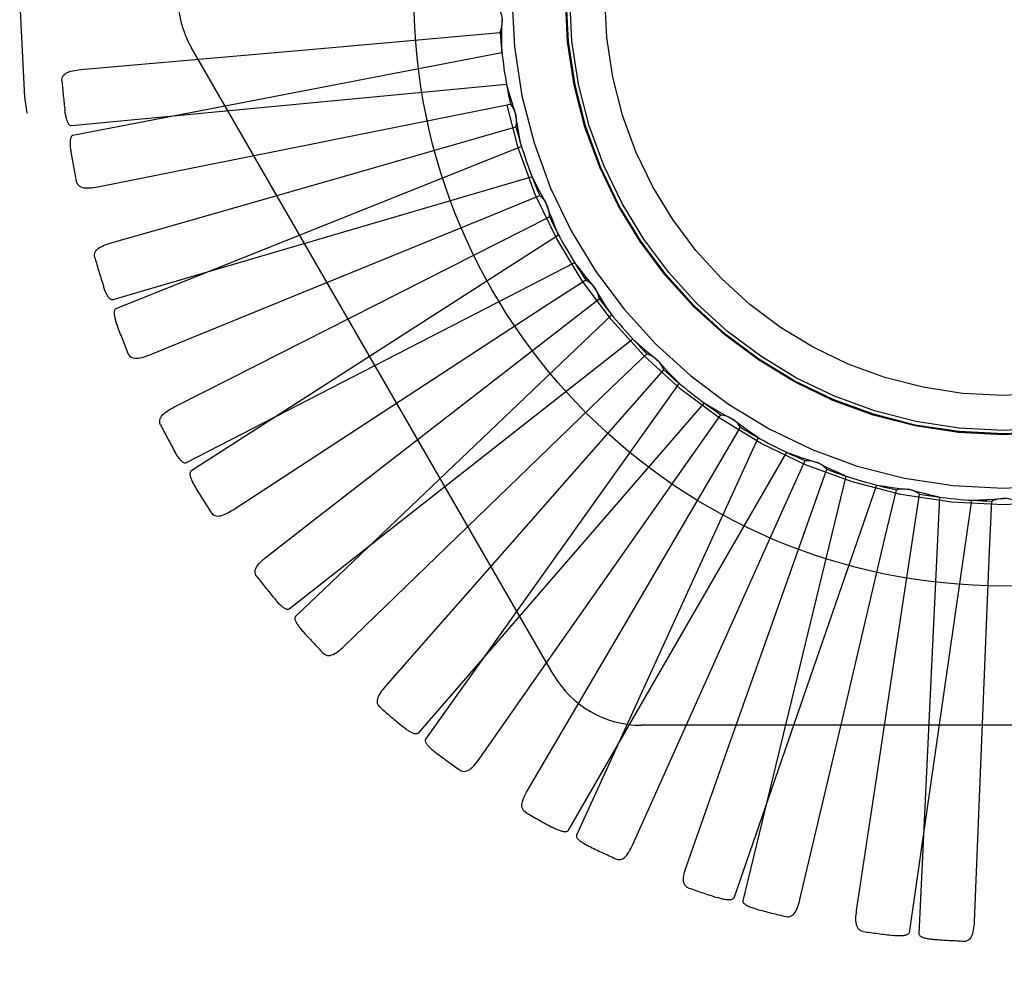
# Model space of a CAD drawing. Header units: inches. Extents: x 0 to 77.3, y 0 to 50.
# Tile 20 of 42: x 36.734 to 37.015, y 4.869 to 5.144. Entities that reach past the tile are written whole.
import ezdxf

# ---------------------------------------------------------------- set-up
doc = ezdxf.new("R2010")
doc.units = ezdxf.units.IN
doc.header["$LTSCALE"] = 4.25
doc.header["$MEASUREMENT"] = 0
doc.linetypes.add('HIDDEN', pattern=[0.2, 0.1, -0.1])
doc.layers.get('0').update_dxf_attribs({"linetype": 'CONTINUOUS'})
doc.layers.add('DEFAULT_2', color=8, linetype='HIDDEN')

msp = doc.modelspace()

# ---------------------------------------------------------------- linework, layer by layer
at = {"color": 7, "linetype": 'Continuous'}
msp.add_circle((37.0148883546, 5.150101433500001), 0.1685, dxfattribs=at)
at = {"layer": 'DEFAULT_2', "color": 8, "linetype": 'HIDDEN'}
for p, q in [((36.8229340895, 5.1356202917), (36.870997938, 5.1399058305)), ((36.8861873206, 4.9563513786), (36.7827453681, 5.135518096)), ((36.8715261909, 5.1341110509), (36.7488157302, 5.1104605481)), ((36.8728283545, 5.1250543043), (36.748425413, 5.1131752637)), ((36.8434639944, 5.1132777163), (36.8739540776, 5.119345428)), ((36.7559334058, 5.0957724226), (36.8434639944, 5.1132777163)), ((36.8291435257, 5.0995544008), (36.8755277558, 5.112858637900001)), ((36.8771431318, 5.1072685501), (36.761126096, 5.0608223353)), ((36.8801357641, 5.0986219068), (36.7602290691, 5.0634141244)), ((36.8691129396, 5.0878570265), (36.8823215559, 5.0932292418)), ((36.8049142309, 5.0616494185), (36.8691129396, 5.0878570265)), ((36.8420662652, 5.0653154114), (36.8850944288, 5.087157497)), ((36.8877385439, 5.0819741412), (36.7826080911, 5.0144109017)), ((36.8923134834, 5.0740501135), (36.7812367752, 5.0167860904)), ((36.8835271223, 5.061393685), (36.8954803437, 5.0691685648)), ((36.8612352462, 5.034140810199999), (36.89935219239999, 5.063731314)), ((36.770894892, 5.047746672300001), (36.8049142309, 5.0616494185)), ((36.9029294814, 5.059142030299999), (36.81248529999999, 4.9729036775)), ((36.8254483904, 5.023509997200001), (36.8835271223, 5.061393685)), ((36.908921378, 5.052227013), (36.8106892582, 4.9749764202)), ((36.902689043, 5.0381364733), (36.9129548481, 5.0480330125)), ((36.9221669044, 5.039597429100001), (36.8496778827, 4.9378008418)), ((36.8528294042, 4.9899459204), (36.902689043, 5.0381364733)), ((36.9293591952, 5.0339413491), (36.8475220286, 4.9394962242)), ((36.9259061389, 5.0189259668), (36.934113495, 5.0305864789)), ((36.7946749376, 5.0034202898), (36.8254483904, 5.023509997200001)), ((36.9447555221, 5.0240467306), (36.8928416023, 4.9103711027)), ((36.952888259, 5.0198540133), (36.8904038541, 4.9116278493)), ((36.8860676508, 4.9621702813), (36.9259061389, 5.0189259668)), ((36.9523392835, 5.0044564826), (36.9581915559, 5.0174595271)), ((36.9483201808, 4.9694780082), (36.964388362, 5.014978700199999)), ((36.9698789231, 5.0130519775), (36.9404164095, 4.891605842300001)), ((36.9786581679, 5.0104741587), (36.9377848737, 4.892378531)), ((36.9810331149, 4.9952509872), (36.9843187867, 5.0091265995)), ((36.9837063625, 4.960143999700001), (36.9908731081, 5.0078633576)), ((37.00573753, 5.0061407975), (36.9879526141, 4.882443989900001)), ((36.9966290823, 5.0070105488), (36.9906828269, 4.8821832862)), ((37.01095056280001, 4.9916421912), (37.0115508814, 5.0058888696)), ((36.9312610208, 4.9574715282), (36.9523392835, 5.0044564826)), ((36.969227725, 4.945126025), (36.9810331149, 4.9952509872)), ((37.0066349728, 4.8856374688), (37.01095056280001, 4.9916421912)), ((36.8264140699, 4.9643953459), (36.8528294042, 4.9899459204)), ((36.8788515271, 4.9231580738), (36.9064852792, 4.9702443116)), ((36.9365274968, 4.9361564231), (36.9483201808, 4.9694780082)), ((36.8649651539, 4.932082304), (36.8860676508, 4.9621702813)), ((36.9784329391, 4.9251927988), (36.9837063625, 4.960143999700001)), ((36.90893485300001, 4.9076490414), (36.9312610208, 4.9574715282)), ((36.9609773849, 4.910037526), (36.969227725, 4.945126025)), ((37.1183303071, 4.9417680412), (36.911446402, 4.9417680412)), ((36.92425920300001, 4.9015140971), (36.9365274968, 4.9361564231)), ((36.9729424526, 4.8888547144), (36.9784329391, 4.9251927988)), ((36.9567339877, 4.89197864), (36.9609773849, 4.910037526))]:
    msp.add_line(p, q, dxfattribs=at)
for points in [[(36.8706803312, 5.1465732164), (36.8709684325, 5.1460227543), (36.8712018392, 5.1454498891), (36.8713819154, 5.1448488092), (36.8715057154, 5.144234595), (36.8715700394, 5.1436221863), (36.8715760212, 5.1430055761)], [(36.870997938, 5.1399058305), (36.8712324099, 5.1404811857), (36.8714103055, 5.1410736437), (36.8715324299, 5.1416891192), (36.8715972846, 5.1423123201), (36.8716031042, 5.1429280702), (36.8715504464, 5.1435424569)], [(36.8715261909, 5.1341110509), (36.8714881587, 5.136338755), (36.8714837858, 5.1385637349), (36.8715130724, 5.1407859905), (36.8715760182, 5.1430055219)], [(36.7511166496, 5.1292736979), (36.7695956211, 5.130903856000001), (36.8229340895, 5.1356202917)], [(36.7456911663, 5.1260455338), (36.7456954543, 5.1265085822), (36.7457816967, 5.126932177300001), (36.7459549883, 5.1273174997), (36.7462000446, 5.1276610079), (36.7465041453, 5.1279569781), (36.7468646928, 5.1282131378), (36.7472771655, 5.1284343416), (36.7477346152, 5.1286234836), (36.7482302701, 5.1287838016), (36.7487590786, 5.128919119), (36.7493142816, 5.129033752), (36.7498942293, 5.1291294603), (36.7504945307, 5.129209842), (36.7511166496, 5.1292736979)], [(36.8728283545, 5.1250543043), (36.8734194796, 5.122906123), (36.8740421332, 5.1207700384), (36.8746963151, 5.1186460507), (36.8753820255, 5.1165341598)], [(36.8739540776, 5.119345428), (36.874341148, 5.118859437), (36.8746787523, 5.1183410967), (36.8749693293, 5.1177849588), (36.8752071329, 5.117205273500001), (36.8753861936, 5.116616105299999), (36.8755087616, 5.1160117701)], [(36.748425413, 5.1131752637), (36.7482532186, 5.1131914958), (36.7480940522, 5.1132477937), (36.7479483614, 5.1133480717), (36.7478148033, 5.1134805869), (36.7476926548, 5.1136358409), (36.7475805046, 5.1138110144), (36.74747718, 5.113999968), (36.7473812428, 5.1142031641), (36.7472909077, 5.1144192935), (36.7472060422, 5.1146475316), (36.7471259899, 5.1148868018), (36.7470505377, 5.1151365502), (36.7469793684, 5.1153954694), (36.7469121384, 5.1156647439), (36.7468483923, 5.1159447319), (36.7467881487, 5.1162366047), (36.7467310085, 5.1165414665), (36.74667777, 5.116859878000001), (36.7466291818, 5.117192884), (36.7465849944, 5.1175401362)], [(36.8755277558, 5.112858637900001), (36.8756491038, 5.1134679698), (36.8757116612, 5.1140833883), (36.8757150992, 5.1147108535), (36.8756608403, 5.1153350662), (36.8755500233, 5.1159407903), (36.8753820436, 5.1165341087)], [(36.8771431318, 5.1072685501), (36.8766841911, 5.109448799), (36.876258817, 5.111632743), (36.87586700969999, 5.1138203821), (36.8755087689, 5.1160117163)], [(36.7488157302, 5.1104605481), (36.748655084, 5.1103964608), (36.7485182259, 5.110297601), (36.7484066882, 5.1101603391), (36.748315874, 5.109995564), (36.7482424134, 5.1098121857), (36.7481841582, 5.1096125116), (36.7481382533, 5.1094021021), (36.7481034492, 5.1091801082), (36.748077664, 5.1089472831), (36.7480605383, 5.1087043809), (36.7480511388, 5.1084522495), (36.74804910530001, 5.108191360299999), (36.7480537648, 5.1079228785), (36.7480651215, 5.1076455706), (36.7480828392, 5.1073589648), (36.748107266, 5.107061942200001), (36.7481383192, 5.1067533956), (36.7481769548, 5.1064328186), (36.7482242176, 5.106099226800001), (36.7482797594, 5.1057529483)], [(36.7598250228, 5.0797309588), (36.7776615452, 5.084828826), (36.8291435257, 5.0995544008)], [(36.8801357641, 5.0986219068), (36.8811227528, 5.096624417), (36.8821384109, 5.094644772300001), (36.8831827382, 5.0926829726), (36.88425573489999, 5.0907390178)], [(36.749818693, 5.0973401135), (36.7499529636, 5.096897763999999), (36.7501548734, 5.096516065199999), (36.7504296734, 5.0961952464), (36.7507616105, 5.095934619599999), (36.7511367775, 5.0957363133), (36.7515548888, 5.0955921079), (36.7520129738, 5.095496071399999), (36.752505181, 5.0954434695), (36.7530259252, 5.0954292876), (36.7535714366, 5.095448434), (36.7541364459, 5.0954948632), (36.7547198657, 5.095566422), (36.7553184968, 5.0956584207), (36.7559334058, 5.0957724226)], [(36.8823215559, 5.0932292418), (36.8827936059, 5.0928252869), (36.8832232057, 5.0923802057), (36.8836137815, 5.09188911), (36.8839569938, 5.091364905), (36.8842443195, 5.0908202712), (36.8844790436, 5.0902500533)], [(36.8850944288, 5.087157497), (36.8850982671, 5.0877787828), (36.8850432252, 5.0883949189), (36.8849278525, 5.0890116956), (36.8847564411, 5.0896143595), (36.8845329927, 5.090188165), (36.8842557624, 5.090738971)], [(36.8877385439, 5.0819741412), (36.886875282, 5.0840281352), (36.8860442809, 5.0860921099), (36.8852455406, 5.0881660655), (36.884479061, 5.0902500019)], [(36.7551083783, 5.0755359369), (36.7550250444, 5.0759904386), (36.7550296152, 5.0764221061), (36.7551268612, 5.0768331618), (36.7553024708, 5.0772169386), (36.7555450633, 5.0775651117), (36.7558506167, 5.0778848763), (36.7562137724, 5.0781801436), (36.75662716, 5.0784524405), (36.7570835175, 5.0787036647), (36.7575771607, 5.0789366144), (36.7581006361, 5.0791542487), (36.7586519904, 5.0793579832), (36.7592262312, 5.0795505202), (36.7598250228, 5.0797309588)], [(36.8923134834, 5.0740501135), (36.8936606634, 5.0722755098), (36.8950326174, 5.0705238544), (36.8964293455, 5.0687951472), (36.8978508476, 5.0670893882)], [(36.8954803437, 5.0691685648), (36.8960203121, 5.0688612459), (36.8965263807, 5.0685055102), (36.8970028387, 5.0680972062), (36.8974390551, 5.0676474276), (36.8978242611, 5.0671670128), (36.8981626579, 5.0666515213)], [(36.7602290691, 5.0634141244), (36.7600569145, 5.063397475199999), (36.75988997, 5.0634226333), (36.7597279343, 5.063493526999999), (36.7595717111, 5.063598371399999), (36.7594223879, 5.063727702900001), (36.75927911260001, 5.0638784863), (36.7591418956, 5.0640444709), (36.7590092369, 5.0642258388), (36.7588796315, 5.0644209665), (36.7587531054, 5.0646290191), (36.7586292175, 5.0648488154), (36.7585078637, 5.0650797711), (36.7583889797, 5.0653205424), (36.7582720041, 5.0655722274), (36.7581564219, 5.0658350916), (36.7580420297, 5.0661102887), (36.7579265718, 5.0664038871), (36.7578156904, 5.0667014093), (36.7577148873, 5.0669888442), (36.7576223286, 5.0672708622)], [(36.7777520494, 5.032731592), (36.7943014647, 5.0411129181), (36.8420662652, 5.0653154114)], [(36.89935219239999, 5.063731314), (36.8992383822, 5.0643420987), (36.8990677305, 5.0649366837), (36.898837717, 5.0655204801), (36.8985553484, 5.0660798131), (36.8982273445, 5.0666009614), (36.8978508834, 5.0670893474)], [(36.9029294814, 5.059142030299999), (36.901694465, 5.0609933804), (36.9004883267, 5.062862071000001), (36.8993110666, 5.0647481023), (36.8981626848, 5.0666514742)], [(36.761126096, 5.0608223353), (36.7609804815, 5.060729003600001), (36.760864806, 5.060606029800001), (36.7607812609, 5.0604501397), (36.7607232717, 5.0602711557), (36.7606858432, 5.0600771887), (36.7606664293, 5.0598700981), (36.7606611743, 5.0596548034), (36.7606690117, 5.0594302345), (36.7606877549, 5.059196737), (36.7607169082, 5.0589549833), (36.7607553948, 5.0587056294), (36.7608027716, 5.05844907), (36.7608581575, 5.0581863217), (36.7609217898, 5.0579161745), (36.7609934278, 5.0576381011), (36.7610736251, 5.0573510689), (36.761164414, 5.0570487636), (36.761261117, 5.0567465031), (36.7613592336, 5.0564591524), (36.7614602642, 5.0561817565)], [(36.908921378, 5.052227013), (36.9105800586, 5.0507394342), (36.9122587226, 5.0492790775), (36.91395737, 5.0478459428), (36.9156760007, 5.046440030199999)], [(36.7645943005, 5.0481283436), (36.76480966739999, 5.0477196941), (36.7650800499, 5.0473832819), (36.76541058, 5.0471202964), (36.7657858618, 5.0469271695), (36.7661917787, 5.046803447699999), (36.76662962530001, 5.0467409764), (36.7670976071, 5.0467333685), (36.7675908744, 5.046774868), (36.7681048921, 5.0468594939), (36.7686369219, 5.046981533), (36.7691829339, 5.0471340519), (36.769742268, 5.0473147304), (36.7703126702, 5.0475183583), (36.770894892, 5.047746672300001)], [(36.9129548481, 5.0480330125), (36.9135432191, 5.047833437), (36.9141074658, 5.047579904), (36.9146525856, 5.0472691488), (36.9151660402, 5.046910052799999), (36.9156352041, 5.0465112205), (36.9160650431, 5.0460690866)], [(36.917785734, 5.0434267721), (36.9175583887, 5.0440049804), (36.917278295, 5.0445565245), (36.9169419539, 5.0450862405), (36.9165588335, 5.0455820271), (36.9161381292, 5.0460316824), (36.9156760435, 5.0464399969)], [(36.9221669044, 5.039597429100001), (36.9206020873, 5.0411834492), (36.9190635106, 5.0427907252), (36.9175511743, 5.0444192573), (36.9160650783, 5.0460690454)], [(36.87440607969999, 4.9940099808), (36.8859576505, 5.0071573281), (36.917785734, 5.0434267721)], [(36.8042497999, 4.9899742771), (36.8189139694, 5.0013361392), (36.8612352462, 5.034140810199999)], [(36.9293591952, 5.0339413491), (36.9312694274, 5.0327945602), (36.93319413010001, 5.0316782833), (36.9351333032, 5.0305925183), (36.9370869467, 5.0295372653)], [(36.773914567, 5.0277197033), (36.7737467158, 5.0281502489), (36.7736695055, 5.0285749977), (36.7736872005, 5.0289970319), (36.7737870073, 5.0294071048), (36.7739593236, 5.0297948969), (36.7741988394, 5.0301667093), (36.7744995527, 5.0305253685), (36.7748539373, 5.0308709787), (36.7752545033, 5.0312040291), (36.7756951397, 5.0315261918), (36.7761679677, 5.0318389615), (36.7766708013, 5.0321433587), (36.777198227, 5.0324410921), (36.7777520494, 5.032731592)], [(36.934113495, 5.0305864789), (36.9347290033, 5.0305018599), (36.9353310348, 5.030359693), (36.9359251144, 5.0301577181), (36.9364972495, 5.029902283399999), (36.9370334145, 5.0295994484), (36.9375391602, 5.029246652)], [(36.9397288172, 5.026977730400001), (36.9393961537, 5.0275024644), (36.9390167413, 5.0279910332), (36.9385862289, 5.0284475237), (36.9381162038, 5.028861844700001), (36.9376180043, 5.029223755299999), (36.9370869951, 5.0295372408)], [(36.9447555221, 5.0240467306), (36.9429188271, 5.0253079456), (36.9411038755, 5.0265949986), (36.9393106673, 5.0279078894), (36.9375392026, 5.0292466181)], [(36.9064852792, 4.9702443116), (36.9153399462, 4.9853402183), (36.9397288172, 5.026977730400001)], [(36.7812367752, 5.0167860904), (36.78107088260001, 5.0167371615), (36.7809021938, 5.0167302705), (36.7807296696, 5.0167692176), (36.7805564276, 5.0168426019), (36.7803853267, 5.0169413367), (36.7802161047, 5.0170622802), (36.7800499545, 5.0171992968), (36.7798853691, 5.0173522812), (36.7797211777, 5.0175193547), (36.7795575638, 5.0176997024), (36.779394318, 5.0178920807), (36.7792314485, 5.0180958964), (36.7790691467, 5.0183098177), (36.7789066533, 5.0185348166), (36.7787434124, 5.018771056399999), (36.778579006, 5.0190196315), (36.7784127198, 5.0192812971), (36.7782448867, 5.019557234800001), (36.7780756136, 5.0198490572), (36.77790486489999, 5.0201562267)], [(36.952888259, 5.0198540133), (36.9549810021, 5.0190894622), (36.9570821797, 5.0183576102), (36.9591917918, 5.0176584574), (36.9613098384, 5.0169920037)], [(36.9581915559, 5.0174595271), (36.9588119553, 5.017492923), (36.9594300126, 5.0174672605), (36.9600515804, 5.0173813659), (36.9606617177, 5.0172388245), (36.9612455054, 5.0170429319), (36.9618088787, 5.016792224)], [(36.964388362, 5.014978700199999), (36.9639624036, 5.0154309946), (36.9634973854, 5.01583893), (36.9629882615, 5.0162056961), (36.9624483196, 5.016523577), (36.9618906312, 5.0167846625), (36.9613098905, 5.0169919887)], [(36.9698789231, 5.0130519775), (36.967836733, 5.0139428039), (36.9658110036, 5.0148631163), (36.9638017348, 5.0158129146), (36.9618089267, 5.0167921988)], [(36.782608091, 5.0144109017), (36.7824827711, 5.0142916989), (36.7823924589, 5.0141490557), (36.782339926, 5.0139801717), (36.7823168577, 5.0137934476), (36.7823168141, 5.0135959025), (36.7823369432, 5.0133888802), (36.7823725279, 5.0131764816), (36.7824227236, 5.0129574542), (36.7824853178, 5.0127317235), (36.7825596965, 5.0124998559), (36.7826446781, 5.0122622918), (36.782739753, 5.012019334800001), (36.7828438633, 5.0117718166), (36.7829574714, 5.0115185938), (36.7830804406, 5.0112591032), (36.7832135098, 5.0109924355), (36.7833568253, 5.0107178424), (36.7835120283, 5.010434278), (36.7836810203, 5.0101402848), (36.7838631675, 5.0098363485)], [(36.9786581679, 5.0104741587), (36.9808577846, 5.0101194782), (36.9830594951, 5.009798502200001), (36.9852632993, 5.0095112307), (36.9874691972, 5.009257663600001)], [(36.9843187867, 5.0091265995), (36.9849216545, 5.0092768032), (36.9855333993, 5.0093685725), (36.9861599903, 5.0094018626), (36.9867860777, 5.0093773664), (36.9873963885, 5.0092954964), (36.9879970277, 5.0091559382)], [(36.9908731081, 5.0078633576), (36.99036925, 5.0082268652), (36.989835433, 5.0085394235), (36.9892660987, 5.0088032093), (36.9886757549, 5.009013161), (36.9880787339, 5.0091639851), (36.9874692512, 5.0092576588)], [(36.9966290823, 5.0070105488), (36.9944552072, 5.007498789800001), (36.9922919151, 5.0080190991), (36.9901392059, 5.0085714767), (36.9879970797, 5.0091559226)], [(37.00573753, 5.0061407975), (37.0079645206, 5.0062088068), (37.0101871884, 5.0063103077), (37.0124055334, 5.0064453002), (37.0146195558, 5.0066137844)], [(37.0115508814, 5.0058888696), (37.0121144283, 5.0061504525), (37.0126977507, 5.0063563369), (37.0133067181, 5.006507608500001), (37.0139261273, 5.0066020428), (37.014540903, 5.0066371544), (37.0151570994, 5.0066137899)], [(37.0182258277, 5.0058888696), (37.0176622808, 5.0061504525), (37.0170789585, 5.0063563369), (37.016469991, 5.006507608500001), (37.0158505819, 5.0066020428), (37.0152358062, 5.0066371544), (37.0146196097, 5.0066137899)], [(36.7884153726, 5.002603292), (36.7887045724, 5.0022423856), (36.7890339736, 5.0019629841), (36.7894083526, 5.001767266), (36.7898133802, 5.0016486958), (36.7902353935, 5.0016040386), (36.7906771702, 5.0016255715), (36.7911381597, 5.0017066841), (36.7916146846, 5.0018408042), (36.792103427, 5.0020212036), (36.7926027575, 5.002241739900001), (36.793109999, 5.0024948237), (36.7936249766, 5.0027780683), (36.7941464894, 5.0030859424), (36.7946749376, 5.0034202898)], [(36.8383605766, 4.9530043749), (36.8506094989, 4.9669361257), (36.87440607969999, 4.9940099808)], [(36.8014304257, 4.9843262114), (36.801183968, 4.984717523), (36.8010276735, 4.9851201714), (36.8009651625, 4.9855379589), (36.8009855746, 4.9859594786), (36.8010813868, 4.9863728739), (36.8012462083, 4.9867832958), (36.8014736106, 4.9871923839), (36.8017561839, 4.9875988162), (36.8020864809, 4.9880016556), (36.8024581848, 4.988401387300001), (36.802863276, 4.9887979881), (36.8032994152, 4.989192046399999), (36.8037609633, 4.9895842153), (36.8042497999, 4.9899742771)], [(36.8106892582, 4.9749764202), (36.8105356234, 4.9748969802), (36.8103712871, 4.9748582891), (36.8101945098, 4.9748638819), (36.8100105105, 4.9749031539), (36.809823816, 4.9749677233), (36.8096347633, 4.9750544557), (36.8094456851, 4.9751575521), (36.8092551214, 4.9752766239), (36.8090622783, 4.9754096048), (36.8088674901, 4.9755557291), (36.8086707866, 4.975713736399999), (36.808472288, 4.9758830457), (36.8082724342, 4.9760623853), (36.808070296, 4.9762525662), (36.8078652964, 4.9764536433), (36.8076568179, 4.976666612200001), (36.8074404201, 4.9768963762), (36.8072269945, 4.9771312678), (36.8070271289, 4.97736), (36.8068372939, 4.9775863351)], [(36.81248529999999, 4.9729036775), (36.8123848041, 4.9727629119), (36.8123231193, 4.9726057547), (36.8123034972, 4.972429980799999), (36.8123161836, 4.972242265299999), (36.8123535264, 4.9720482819), (36.8124124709, 4.9718488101), (36.8124876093, 4.9716469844), (36.8125783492, 4.9714414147), (36.812682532, 4.9712316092), (36.8127994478, 4.9710180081), (36.81292785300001, 4.9708008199), (36.8130671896, 4.9705802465), (36.8132162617, 4.9703569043), (36.8133757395, 4.970129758), (36.8135455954, 4.9698982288), (36.8137267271, 4.9696615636), (36.8139195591, 4.9694189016), (36.8141254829, 4.9691699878), (36.814346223, 4.968914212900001), (36.8145812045, 4.9686517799)], [(36.8204228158, 4.9624080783), (36.820774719, 4.962108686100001), (36.8211508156, 4.9618968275), (36.8215554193, 4.9617755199), (36.8219755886, 4.9617357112), (36.8223984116, 4.961771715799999), (36.8228281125, 4.9618764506), (36.8232653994, 4.962043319), (36.8237079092, 4.962265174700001), (36.8241536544, 4.9625347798), (36.8246022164, 4.9628458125), (36.825052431, 4.9631903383), (36.82550454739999, 4.9635659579), (36.8259584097, 4.9639669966), (36.8264140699, 4.9643953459)], [(36.8366605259, 4.9469254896), (36.8363447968, 4.9472626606), (36.8361153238, 4.947628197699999), (36.8359749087, 4.9480265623), (36.8359151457, 4.9484443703), (36.8359309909, 4.9488684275), (36.836015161, 4.9493026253), (36.8361610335, 4.9497473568), (36.8363615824, 4.9501999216), (36.8366096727, 4.9506579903), (36.8368990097, 4.9511208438), (36.8372217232, 4.9515869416), (36.8375754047, 4.9520564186), (36.8379543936, 4.952528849), (36.8383605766, 4.9530043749)], [(36.8475220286, 4.9394962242), (36.8473862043, 4.9393891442), (36.8472321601, 4.9393200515), (36.847057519, 4.9392920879), (36.8468694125, 4.9392958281), (36.8466738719, 4.939323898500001), (36.8464718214, 4.939373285), (36.846266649, 4.9394387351), (36.8460569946, 4.9395195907), (36.8458424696, 4.9396136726), (36.8456235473, 4.9397202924), (36.8454004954, 4.939838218), (36.8451735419, 4.9399669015), (36.8449433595, 4.9401051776), (36.8447088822, 4.9402536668), (36.84446953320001, 4.9404123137), (36.8442245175, 4.9405819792), (36.8439731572, 4.9407628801), (36.8437145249, 4.9409568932), (36.8434473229, 4.9411662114), (36.8431719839, 4.9413901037)], [(36.8496778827, 4.9378008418), (36.8496058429, 4.9376436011), (36.8495750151, 4.93747761), (36.849589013, 4.937301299), (36.8496369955, 4.9371193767), (36.8497103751, 4.936935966), (36.8498060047, 4.9367512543), (36.849917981, 4.9365672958), (36.8500459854, 4.9363826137), (36.8501879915, 4.9361963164), (36.8503432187, 4.936008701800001), (36.8505104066, 4.9358197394), (36.850688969, 4.9356295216), (36.850877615, 4.9354384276), (36.8510771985, 4.9352455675), (36.8512878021, 4.9350503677), (36.8515104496, 4.9348522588), (36.8517501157, 4.9346471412), (36.8519950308, 4.9344450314), (36.8522338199, 4.934255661), (36.8524702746, 4.9340757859)], [(36.859457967, 4.9289972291), (36.8598603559, 4.9287697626), (36.8602698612, 4.9286328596), (36.8606901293, 4.9285903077), (36.8611102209, 4.9286307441), (36.861518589, 4.9287461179), (36.8619207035, 4.9289302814), (36.862318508, 4.9291768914), (36.8627110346, 4.9294784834), (36.8630977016, 4.9298275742), (36.8634792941, 4.9302178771), (36.8638561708, 4.9306413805), (36.8642290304, 4.9310957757), (36.8645987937, 4.9315754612), (36.8649651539, 4.932082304)], [(36.8783331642, 4.9168668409), (36.8779589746, 4.9171384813), (36.8776642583, 4.9174541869), (36.8774509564, 4.917818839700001), (36.8773132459, 4.918217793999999), (36.8772485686, 4.9186372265), (36.8772490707, 4.9190795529), (36.8773081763, 4.919543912), (36.8774194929, 4.9200263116), (36.877576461, 4.920523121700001), (36.8777730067, 4.9210323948), (36.8780016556, 4.9215510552), (36.8782600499, 4.922078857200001), (36.8785427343, 4.9226143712), (36.8788515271, 4.9231580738)], [(36.8904038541, 4.9116278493), (36.8902907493, 4.9114969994), (36.8901525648, 4.911400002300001), (36.8899863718, 4.911339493), (36.88980095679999, 4.911307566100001), (36.8896036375, 4.911298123), (36.8893958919, 4.9113083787), (36.8891820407, 4.9113338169), (36.888960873, 4.911373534), (36.8887324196, 4.9114253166), (36.8884972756, 4.9114885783), (36.888255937, 4.9115621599), (36.8880087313, 4.9116455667), (36.8877565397, 4.9117377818), (36.887498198, 4.9118392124), (36.8872331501, 4.9119496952), (36.8869604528, 4.9120699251), (36.8866790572, 4.9122001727), (36.8863887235, 4.9123415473), (36.8860887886, 4.9124953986), (36.8857794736, 4.9126612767)], [(36.8928416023, 4.9103711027), (36.8928006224, 4.9102030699), (36.8928017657, 4.9100342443), (36.8928488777, 4.9098637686), (36.8929304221, 4.9096942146), (36.8930371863, 4.9095280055), (36.8931660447, 4.9093647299), (36.8933108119, 4.9092052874), (36.8934714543, 4.9090481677), (36.8936461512, 4.9088921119), (36.8938340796, 4.9087372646), (36.8940340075, 4.9085833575), (36.894245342, 4.908430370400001), (36.8944667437, 4.9082784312), (36.8946992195, 4.908126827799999), (36.894942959, 4.9079750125), (36.8951990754, 4.90782262), (36.8954684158, 4.9076689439), (36.8957519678, 4.9075144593), (36.8960511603, 4.907359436), (36.8963655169, 4.907203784)], [(36.9041109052, 4.9035775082), (36.9045491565, 4.903430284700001), (36.904977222, 4.9033733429), (36.9053979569, 4.9034110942), (36.9058027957, 4.9035303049), (36.9061819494, 4.903720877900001), (36.906541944, 4.903977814), (36.90688588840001, 4.9042952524), (36.9072142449, 4.9046656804), (36.9075278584, 4.905081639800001), (36.9078286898, 4.9055371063), (36.9081186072, 4.9060242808), (36.9083987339, 4.9065410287), (36.9086710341, 4.9070820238), (36.90893485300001, 4.9076490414)], [(36.9249405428, 4.8952386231), (36.9245219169, 4.895434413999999), (36.9241729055, 4.8956885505), (36.9238944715, 4.8960062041), (36.9236837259, 4.896371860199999), (36.9235408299, 4.8967714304), (36.9234575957, 4.8972058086), (36.923427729, 4.8976728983), (36.9234457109, 4.8981675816), (36.923505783, 4.8986850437), (36.9236023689, 4.8992222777), (36.9237287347, 4.8997749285), (36.9238825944, 4.900342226), (36.9240588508, 4.9009216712), (36.92425920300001, 4.9015140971)], [(36.9377848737, 4.892378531), (36.9376985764, 4.8922286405), (36.9375812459, 4.8921072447), (36.9374295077, 4.8920163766), (36.9372534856, 4.891949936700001), (36.9370615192, 4.8919033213), (36.9368555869, 4.8918740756), (36.9366407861, 4.8918585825), (36.9364160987, 4.8918557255), (36.9361819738, 4.8918633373), (36.9359391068, 4.891880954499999), (36.9356882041, 4.891907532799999), (36.9354296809, 4.8919426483), (36.93516459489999, 4.8919854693), (36.9348917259, 4.8920361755), (36.9346105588, 4.8920945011), (36.9343200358, 4.89216095), (36.934013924, 4.8922371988), (36.9337072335, 4.8923194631), (36.9334145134, 4.8924041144), (36.9331309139, 4.8924923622)], [(36.9404164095, 4.891605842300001), (36.9404079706, 4.8914330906), (36.9404410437, 4.891267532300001), (36.940519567, 4.8911090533), (36.9406317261, 4.8909579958), (36.9407680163, 4.8908149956), (36.9409254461, 4.8906790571), (36.9410977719, 4.890549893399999), (36.9412852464, 4.8904260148), (36.94148632, 4.8903058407), (36.9417001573, 4.8901893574), (36.9419255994, 4.8900760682), (36.94216206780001, 4.8899658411), (36.9424082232, 4.8898585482), (36.942665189, 4.8897536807), (36.942933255, 4.889650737), (36.9432135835, 4.8895495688), (36.9435125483, 4.8894481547), (36.9438148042, 4.8893516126), (36.944105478, 4.8892649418), (36.9443895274, 4.889186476)], [(36.9527684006, 4.8870677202), (36.9532261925, 4.8870061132), (36.9536570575, 4.8870312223), (36.9540630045, 4.8871479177), (36.9544380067, 4.8873415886), (36.9547742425, 4.887600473), (36.955079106, 4.887920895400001), (36.9553567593, 4.8882976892), (36.955609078, 4.8887235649), (36.9558383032, 4.8891913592), (36.9560475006, 4.8896955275), (36.9562399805, 4.8902287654), (36.9564172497, 4.8907891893), (36.9565822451, 4.891371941), (36.9567339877, 4.89197864)], [(36.9747989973, 4.8828216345), (36.9743509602, 4.8829346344), (36.9739602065, 4.8831181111), (36.9736266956, 4.8833773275), (36.9733505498, 4.883696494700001), (36.973134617, 4.8840618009), (36.9729706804, 4.884472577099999), (36.9728529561, 4.8849255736), (36.9727769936, 4.8854147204), (36.9727380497, 4.8859342), (36.972731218, 4.8864800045), (36.9727507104, 4.887046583), (36.9727944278, 4.8876327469), (36.9728578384, 4.8882350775), (36.9729424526, 4.8888547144)], [(37.0036695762, 4.880064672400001), (37.0041312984, 4.8800908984), (37.0045499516, 4.880197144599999), (37.0049265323, 4.8803885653), (37.0052580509, 4.8806496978), (37.0055392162, 4.8809675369), (37.0057779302, 4.8813398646), (37.0059792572, 4.8817623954), (37.0061464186, 4.8822283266), (37.0062829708, 4.8827310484), (37.0063929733, 4.883265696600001), (37.0064810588, 4.883825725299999), (37.0065490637, 4.88440957), (37.0066007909, 4.8850130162), (37.0066349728, 4.8856374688)], [(36.9879526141, 4.882443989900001), (36.98789624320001, 4.8822804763), (36.9878040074, 4.8821390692), (36.9876722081, 4.882021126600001), (36.9875119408, 4.881922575), (36.9873322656, 4.881840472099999), (36.9871355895, 4.881772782), (36.9869276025, 4.8817169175), (36.9867075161, 4.8816715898), (36.9864761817, 4.8816347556), (36.9862343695, 4.8816060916), (36.985982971, 4.8815847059), (36.985722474, 4.881570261), (36.9854540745, 4.8815621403), (36.9851765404, 4.8815602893), (36.9848894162, 4.881564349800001), (36.9845915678, 4.881574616), (36.9842820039, 4.881590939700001), (36.9839598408, 4.8816142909), (36.9836237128, 4.8816457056), (36.9832740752, 4.8816848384)], [(36.9906828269, 4.8821832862), (36.9907072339, 4.8820120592), (36.9907710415, 4.8818557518), (36.9908781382, 4.8817149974), (36.9910168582, 4.881587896), (36.9911777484, 4.881473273), (36.9913580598, 4.881369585), (36.9915517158, 4.8812753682), (36.9917592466, 4.8811892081), (36.9919794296, 4.8811092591), (36.9922114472, 4.8810353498), (36.9924542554, 4.8809667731), (36.9927073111, 4.8809032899), (36.9929693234, 4.8808445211), (36.9932414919, 4.8807901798), (36.9935241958, 4.880739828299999), (36.9938186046, 4.880693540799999), (36.9941253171, 4.8806510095), (36.9944464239, 4.8806129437), (36.99478450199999, 4.8805800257), (36.9951386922, 4.8805520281)]]:
    msp.add_lwpolyline(points, dxfattribs=at)
for radius in [0.2812500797, 0.1452498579, 0.12525, 0.125, 0.124, 0.1139999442]:
    msp.add_circle((37.0148883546, 5.150101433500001), radius, dxfattribs=at)
for centre, radius, start, end in [((36.8080044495, 5.150101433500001), 0.0291666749, 150, 210), ((37.0148883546, 5.150101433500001), 0.1405, 180, 360), ((37.0148883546, 5.150101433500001), 0.1442511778, 184.0530171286, 192.3106192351), ((37.0148883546, 5.150101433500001), 0.2702696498, 185.1064805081, 186.9195774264), ((37.0148883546, 5.150101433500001), 0.1442511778, 194.9621080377, 203.2197101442), ((37.0148883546, 5.150101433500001), 0.2702696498, 189.4442801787, 191.2574198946), ((37.0148883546, 5.150101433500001), 0.1442511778, 205.8711989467, 214.1288010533), ((37.0148883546, 5.150101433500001), 0.2702696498, 196.015240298, 197.846724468), ((37.0148883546, 5.150101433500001), 0.1442511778, 216.7802898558, 225.0378919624), ((37.0148883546, 5.150101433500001), 0.2702696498, 200.3345519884, 202.1666281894), ((37.0148883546, 5.150101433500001), 0.1442511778, 227.6893807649, 235.9469828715), ((37.0148883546, 5.150101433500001), 0.2702696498, 206.9243410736, 208.7372894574), ((37.0148883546, 5.150101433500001), 0.1442511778, 238.5984716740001, 246.8560737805), ((37.0148883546, 5.150101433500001), 0.1442511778, 249.5075625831, 257.7651646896), ((37.0148883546, 5.150101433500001), 0.2702696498, 211.2636941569, 213.0755388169), ((37.0148883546, 5.150101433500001), 0.1442511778, 260.4166534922, 268.6742555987), ((37.0148883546, 5.150101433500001), 0.2702696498, 217.8335486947, 219.6653852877), ((37.0148883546, 5.150101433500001), 0.2702696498, 222.172080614, 223.9847758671), ((36.911446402, 4.9709347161), 0.0291666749, 210, 270), ((37.0148883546, 5.150101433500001), 0.2702696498, 228.7424597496, 230.5543037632), ((37.0148883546, 5.150101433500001), 0.2702696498, 233.0624604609, 234.893799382), ((37.0148883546, 5.150101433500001), 0.2702696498, 239.6516971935, 241.4647152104), ((37.0148883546, 5.150101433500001), 0.2702696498, 243.9897607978, 245.8028609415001), ((37.0148883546, 5.150101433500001), 0.2702696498, 250.5607185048, 252.3921132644), ((37.0148883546, 5.150101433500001), 0.2702696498, 254.8798255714, 256.7120858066), ((37.0148883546, 5.150101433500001), 0.2702696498, 261.4697821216, 263.2826139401), ((37.0148883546, 5.150101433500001), 0.2702696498, 265.8094736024, 267.6209934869)]:
    msp.add_arc(centre, radius, start, end, dxfattribs=at)

doc.saveas('drawing.dxf')
